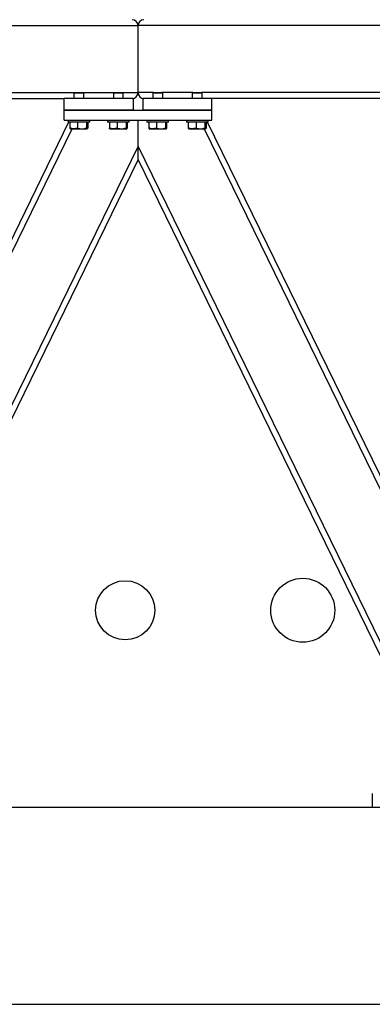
# Model space of a CAD drawing. Header units: millimetres. Extents: x 0 to 841, y 0 to 594.
# Tile 93 of 190: x 423 to 435, y 527 to 560. Entities that reach past the tile are written whole.
import ezdxf

# ---------------------------------------------------------------- set-up
doc = ezdxf.new("R2010")
doc.units = ezdxf.units.MM
doc.layers.add('TRAIT-FORT', color=4, linetype='Continuous', lineweight=25)

msp = doc.modelspace()

# ---------------------------------------------------------------- linework, layer by layer
at = {"layer": 'TRAIT-FORT', "color": 4, "linetype": 'Continuous', "lineweight": 25}
for p, q in [((367.286, 559.934), (427.286, 559.934)), ((427.286, 557.667), (427.286, 559.934)), ((481.62, 559.934), (427.286, 559.934)), ((370.763, 557.667), (425.143, 557.667)), ((387.02, 557.467), (424.786, 557.467)), ((427.12, 557.467), (424.786, 557.467)), ((424.786, 557.067), (424.786, 557.467)), ((425.143, 557.667), (425.12, 557.644)), ((425.12, 557.644), (425.12, 557.467)), ((425.453, 557.644), (425.12, 557.644)), ((425.143, 557.667), (425.43, 557.667)), ((425.453, 557.644), (425.43, 557.667)), ((425.43, 557.667), (426.476, 557.667)), ((425.453, 557.467), (425.453, 557.644)), ((426.476, 557.667), (426.453, 557.644)), ((426.453, 557.644), (426.453, 557.467)), ((426.786, 557.644), (426.453, 557.644)), ((426.476, 557.667), (426.763, 557.667)), ((426.786, 557.644), (426.763, 557.667)), ((426.763, 557.667), (427.286, 557.667)), ((426.786, 557.467), (426.786, 557.644)), ((427.12, 557.467), (427.12, 557.067)), ((427.81, 557.667), (427.286, 557.667)), ((427.453, 557.467), (427.453, 557.067)), ((429.786, 557.467), (427.453, 557.467)), ((427.81, 557.667), (427.786, 557.644)), ((427.786, 557.644), (427.786, 557.467)), ((428.12, 557.644), (427.786, 557.644)), ((427.81, 557.667), (428.096, 557.667)), ((428.12, 557.644), (428.096, 557.667)), ((429.143, 557.667), (428.096, 557.667)), ((428.12, 557.467), (428.12, 557.644)), ((429.143, 557.667), (429.12, 557.644)), ((429.12, 557.644), (429.12, 557.467)), ((429.453, 557.644), (429.12, 557.644)), ((429.143, 557.667), (429.43, 557.667)), ((429.453, 557.644), (429.43, 557.667)), ((479.476, 557.667), (429.43, 557.667)), ((429.453, 557.467), (429.453, 557.644)), ((438.353, 557.467), (429.786, 557.467)), ((429.786, 557.067), (429.786, 557.467)), ((424.786, 556.734), (424.786, 557.067)), ((424.786, 557.067), (429.786, 557.067)), ((427.12, 557.067), (424.786, 557.067)), ((429.786, 557.067), (427.453, 557.067)), ((429.786, 556.734), (429.786, 557.067)), ((424.786, 556.734), (429.786, 556.734)), ((424.92, 556.734), (424.92, 556.667)), ((425.653, 556.667), (425.653, 556.734)), ((426.253, 556.734), (426.253, 556.667)), ((426.986, 556.667), (426.986, 556.734)), ((427.286, 555.857), (427.286, 556.734)), ((427.586, 556.734), (427.586, 556.667)), ((428.32, 556.667), (428.32, 556.734)), ((428.92, 556.734), (428.92, 556.667)), ((429.653, 556.667), (429.653, 556.734)), ((424.937, 556.667), (415.345, 537)), ((425.046, 556.434), (415.567, 537)), ((424.947, 556.667), (424.92, 556.667)), ((425.653, 556.667), (424.947, 556.667)), ((424.985, 556.667), (424.985, 556.467)), ((425.001, 556.443), (425.017, 556.434)), ((425.555, 556.434), (425.017, 556.434)), ((425.246, 556.667), (425.246, 556.467)), ((425.547, 556.667), (425.547, 556.467)), ((425.555, 556.434), (425.572, 556.443)), ((425.588, 556.667), (425.588, 556.467)), ((426.281, 556.667), (426.253, 556.667)), ((426.986, 556.667), (426.281, 556.667)), ((426.318, 556.667), (426.318, 556.467)), ((426.334, 556.443), (426.35, 556.434)), ((426.889, 556.434), (426.35, 556.434)), ((426.579, 556.667), (426.579, 556.467)), ((426.88, 556.667), (426.88, 556.467)), ((426.889, 556.434), (426.905, 556.443)), ((426.921, 556.667), (426.921, 556.467)), ((427.614, 556.667), (427.586, 556.667)), ((428.32, 556.667), (427.614, 556.667)), ((427.651, 556.667), (427.651, 556.467)), ((427.667, 556.443), (427.684, 556.434)), ((428.222, 556.434), (427.684, 556.434)), ((427.912, 556.667), (427.912, 556.467)), ((428.214, 556.667), (428.214, 556.467)), ((428.222, 556.434), (428.238, 556.443)), ((428.254, 556.667), (428.254, 556.467)), ((428.947, 556.667), (428.92, 556.667)), ((429.653, 556.667), (428.947, 556.667)), ((428.985, 556.667), (428.985, 556.467)), ((429.001, 556.443), (429.017, 556.434)), ((429.555, 556.434), (429.017, 556.434)), ((429.246, 556.667), (429.246, 556.467)), ((439.005, 537), (429.527, 556.434)), ((429.547, 556.667), (429.547, 556.467)), ((429.555, 556.434), (429.572, 556.443)), ((429.588, 556.667), (429.588, 556.467)), ((439.228, 537), (429.636, 556.667)), ((427.286, 555.857), (418.089, 537)), ((436.483, 537), (427.286, 555.857)), ((427.286, 555.401), (427.286, 555.857)), ((427.286, 555.401), (427.286, 555.857)), ((427.286, 555.401), (418.312, 537)), ((436.261, 537), (427.286, 555.401)), ((435.203, 533.95), (435.203, 533.484)), ((358.853, 533.484), (560.157, 533.484)), ((358.853, 526.817), (560.157, 526.817))]:
    msp.add_line(p, q, dxfattribs=at)
for centre, radius in [((426.853, 540.15), 1), ((432.853, 540.15), 1.083)]:
    msp.add_circle(centre, radius, dxfattribs=at)
for centre, start, end in [((427.086, 559.934), 0, 90), ((427.486, 559.934), 90, 180), ((427.086, 557.667), 270, 0), ((427.486, 557.667), 180, 270)]:
    msp.add_arc(centre, 0.2, start, end, dxfattribs=at)
for points, knots in [([(425.001, 556.444), (425, 556.444), (424.996, 556.444), (424.991, 556.454), (424.986, 556.464), (424.985, 556.467)], [0, 0, 0, 0, 0.082237, 0.737977, 1, 1, 1, 1]), ([(425.246, 556.467), (425.223, 556.46), (425.177, 556.445), (425.109, 556.44), (425.045, 556.448), (425.005, 556.461), (424.985, 556.467)], [0, 0, 0, 0, 0.264605, 0.534948, 0.765343, 1, 1, 1, 1]), ([(425.246, 556.467), (425.272, 556.46), (425.325, 556.445), (425.403, 556.44), (425.478, 556.448), (425.524, 556.461), (425.547, 556.467)], [0, 0, 0, 0, 0.264605, 0.534948, 0.765343, 1, 1, 1, 1]), ([(425.588, 556.467), (425.582, 556.457), (425.574, 556.44), (425.562, 556.442), (425.553, 556.454), (425.549, 556.464), (425.547, 556.467)], [0, 0, 0, 0, 0.385549, 0.637642, 0.896546, 1, 1, 1, 1]), ([(426.334, 556.444), (426.334, 556.444), (426.33, 556.444), (426.324, 556.454), (426.32, 556.464), (426.318, 556.467)], [0, 0, 0, 0, 0.082237, 0.737977, 1, 1, 1, 1]), ([(426.579, 556.467), (426.556, 556.46), (426.511, 556.445), (426.443, 556.44), (426.378, 556.448), (426.338, 556.461), (426.318, 556.467)], [0, 0, 0, 0, 0.264605, 0.534948, 0.765343, 1, 1, 1, 1]), ([(426.579, 556.467), (426.605, 556.46), (426.658, 556.445), (426.737, 556.44), (426.811, 556.448), (426.857, 556.461), (426.88, 556.467)], [0, 0, 0, 0, 0.264605, 0.534948, 0.765343, 1, 1, 1, 1]), ([(426.921, 556.467), (426.916, 556.457), (426.907, 556.44), (426.895, 556.442), (426.887, 556.454), (426.882, 556.464), (426.88, 556.467)], [0, 0, 0, 0, 0.385549, 0.637642, 0.896546, 1, 1, 1, 1]), ([(427.667, 556.444), (427.667, 556.444), (427.663, 556.444), (427.658, 556.454), (427.653, 556.464), (427.651, 556.467)], [0, 0, 0, 0, 0.082237, 0.737977, 1, 1, 1, 1]), ([(427.912, 556.467), (427.89, 556.46), (427.844, 556.445), (427.776, 556.44), (427.711, 556.448), (427.672, 556.461), (427.651, 556.467)], [0, 0, 0, 0, 0.264605, 0.534948, 0.765343, 1, 1, 1, 1]), ([(427.912, 556.467), (427.939, 556.46), (427.991, 556.445), (428.07, 556.44), (428.145, 556.448), (428.191, 556.461), (428.214, 556.467)], [0, 0, 0, 0, 0.264605, 0.534948, 0.765343, 1, 1, 1, 1]), ([(428.254, 556.467), (428.249, 556.457), (428.241, 556.44), (428.228, 556.442), (428.22, 556.454), (428.215, 556.464), (428.214, 556.467)], [0, 0, 0, 0, 0.385549, 0.637642, 0.896546, 1, 1, 1, 1]), ([(429.001, 556.444), (429, 556.444), (428.996, 556.444), (428.991, 556.454), (428.986, 556.464), (428.985, 556.467)], [0, 0, 0, 0, 0.082237, 0.737977, 1, 1, 1, 1]), ([(429.246, 556.467), (429.223, 556.46), (429.177, 556.445), (429.109, 556.44), (429.045, 556.448), (429.005, 556.461), (428.985, 556.467)], [0, 0, 0, 0, 0.264605, 0.534948, 0.765343, 1, 1, 1, 1]), ([(429.246, 556.467), (429.272, 556.46), (429.325, 556.445), (429.403, 556.44), (429.478, 556.448), (429.524, 556.461), (429.547, 556.467)], [0, 0, 0, 0, 0.264605, 0.534948, 0.765343, 1, 1, 1, 1]), ([(429.588, 556.467), (429.582, 556.457), (429.574, 556.44), (429.562, 556.442), (429.553, 556.454), (429.549, 556.464), (429.547, 556.467)], [0, 0, 0, 0, 0.385549, 0.637642, 0.896546, 1, 1, 1, 1])]:
    msp.add_open_spline(points, degree=3, knots=knots, dxfattribs=at)

doc.saveas('drawing.dxf')
